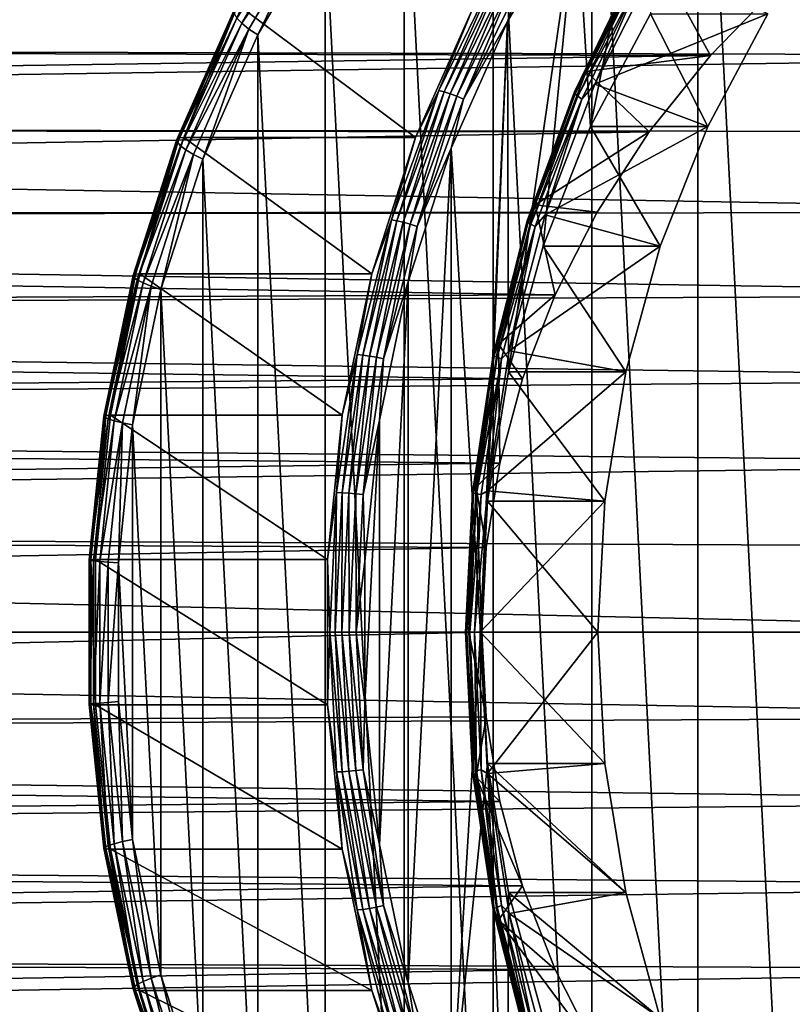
# Model space of a CAD drawing. Header units: metres. Extents: x -27 to 251, y -27 to 27.
# Tile 32 of 53: x 186 to 200, y -7 to 11. Entities that reach past the tile are written whole.
import ezdxf

# ---------------------------------------------------------------- set-up
doc = ezdxf.new("R2010")
doc.units = ezdxf.units.M
doc.layers.add('solid_10271033', color=7, linetype='CONTINUOUS')

msp = doc.modelspace()

# ---------------------------------------------------------------- linework, layer by layer
at = {"layer": 'solid_10271033'}
for points in [[(200.134415, 20.208908, 202.32605), (198.10556, 19.21974, 201.247299), (200.134399, -20.208902, 202.32605)], [(198.10556, 19.21974, 201.247299), (196.192245, 17.970558, 200.229965), (198.105545, -19.219736, 201.247284)], [(198.10556, 19.21974, 201.247299), (198.105545, -19.219736, 201.247284), (200.134399, -20.208902, 202.32605)], [(196.192245, 17.970558, 200.229965), (194.419296, 16.477562, 199.287277), (196.19223, -17.970552, 200.229965)], [(196.192245, 17.970558, 200.229965), (196.19223, -17.970552, 200.229965), (198.105545, -19.219736, 201.247284)], [(194.419296, 16.477562, 199.287277), (192.811981, 14.761911, 198.432648), (194.419296, -16.477554, 199.287277)], [(194.419296, 16.477562, 199.287277), (194.419296, -16.477554, 199.287277), (196.19223, -17.970552, 200.229965)], [(195.916641, 13.140038, 188.304688), (197.369034, 15.099831, 189.07695), (196.172638, 9.108625, 188.440811)], [(197.369034, 15.099831, 189.07695), (197.253998, 11.134523, 189.015778), (196.172638, 9.108625, 188.440811)], [(192.811981, 14.761911, 198.432648), (191.391495, 12.846393, 197.677368), (192.811981, -14.761903, 198.432648)], [(192.811981, 14.761911, 198.432648), (192.811981, -14.761903, 198.432648), (194.419296, -16.477554, 199.287277)], [(194.674835, 11.002238, 187.644409), (195.916641, 13.140038, 188.304688), (194.6931, 4.690059, 187.654129)], [(194.943817, 11.773556, 187.806732), (195.916641, 13.140038, 188.304688), (194.674835, 11.002238, 187.644409)], [(195.916641, 13.140038, 188.304688), (195.314941, 6.950344, 187.984772), (194.6931, 4.690059, 187.654129)], [(195.916641, 13.140038, 188.304688), (196.172638, 9.108625, 188.440811), (195.314941, 6.950344, 187.984772)], [(189.888626, 10.966537, 196.766556), (191.126144, 13.097524, 197.424561), (189.799347, 11.061481, 196.584183)], [(191.241379, 12.971137, 197.569427), (191.126144, 13.097524, 197.424561), (189.888626, 10.966537, 196.766556)], [(190.015808, 10.860713, 196.917786), (191.241379, 12.971137, 197.569427), (189.888626, 10.966537, 196.766556)], [(190.015808, 10.860713, 196.917786), (190.176865, 10.756556, 197.031525), (191.241379, 12.971137, 197.569427)], [(191.241379, 12.971137, 197.569427), (190.176865, 10.756556, 197.031525), (191.391495, 12.846393, 197.677368)], [(191.391495, 12.846393, 197.677368), (190.176865, 10.756556, 197.031525), (191.391495, -12.846384, 197.677353)], [(191.391495, 12.846393, 197.677368), (191.391495, -12.846384, 197.677353), (192.811981, -14.761903, 198.432648)], [(196.09021, 10.097953, 182.734131), (197.245331, 12.36393, 183.348328), (198.333801, 10.389864, 178.832535)], [(196.974243, 11.961729, 183.350174), (197.245331, 12.36393, 183.348328), (196.09021, 10.097953, 182.734131)], [(197.245331, 12.36393, 183.348328), (199.567413, 11.657473, 178.03096), (198.333801, 10.389864, 178.832535)], [(199.366577, 11.134462, 185.042496), (197.377548, 12.085848, 183.984909), (196.248199, 9.869403, 183.38443)], [(197.072449, 11.773556, 183.803391), (196.248199, 9.869403, 183.38443), (197.377548, 12.085848, 183.984909)], [(199.567413, 11.657473, 178.03096), (111.645782, 11.942955, 130.902985), (110.97963, 10.61048, 132.155838)], [(209.158615, 11.65747, 159.992523), (121.58876, 10.61048, 112.202965), (120.922607, 11.942955, 113.455818)], [(193.436356, 9.755051, 187.406189), (194.056595, 11.250012, 187.881973), (194.513184, 11.961729, 187.97876)], [(193.436356, 9.755051, 187.406189), (194.513184, 11.961729, 187.97876), (193.53273, 9.733404, 187.320679)], [(194.513184, 11.961729, 187.97876), (194.607178, 11.935186, 187.891968), (193.53273, 9.733404, 187.320679)], [(193.53273, 9.733404, 187.320679), (194.607178, 11.935186, 187.891968), (193.644638, 9.698924, 187.262726)], [(194.607178, 11.935186, 187.891968), (194.715271, 11.892906, 187.831985), (193.644638, 9.698924, 187.262726)], [(193.644638, 9.698924, 187.262726), (194.715271, 11.892906, 187.831985), (193.764435, 9.653962, 187.236282)], [(194.715271, 11.892906, 187.831985), (194.830109, 11.837774, 187.802917), (193.764435, 9.653962, 187.236282)], [(196.954849, 11.935186, 183.476624), (195.880402, 9.733404, 182.905334), (196.965576, 11.892906, 183.599792)], [(195.897415, 9.755051, 182.777618), (195.880402, 9.733404, 182.905334), (196.954849, 11.935186, 183.476624)], [(195.880402, 9.733404, 182.905334), (195.894943, 9.698924, 183.030518), (196.965576, 11.892906, 183.599792)], [(196.965576, 11.892906, 183.599792), (195.894943, 9.698924, 183.030518), (197.005692, 11.837774, 183.711243)], [(196.974243, 11.961729, 183.350174), (196.09021, 10.097953, 182.734131), (195.897415, 9.755051, 182.777618)], [(196.974243, 11.961729, 183.350174), (195.897415, 9.755051, 182.777618), (196.954849, 11.935186, 183.476624)], [(193.764435, 9.653962, 187.236282), (194.830109, 11.837774, 187.802917), (193.883926, 9.601591, 187.243179)], [(194.830109, 11.837774, 187.802917), (194.943817, 11.773556, 187.806732), (193.883926, 9.601591, 187.243179)], [(193.883926, 9.601591, 187.243179), (194.943817, 11.773556, 187.806732), (194.674835, 11.002238, 187.644409)], [(195.894943, 9.698924, 183.030518), (195.940018, 9.653962, 183.144623), (197.005692, 11.837774, 183.711243)], [(197.005692, 11.837774, 183.711243), (195.940018, 9.653962, 183.144623), (197.072449, 11.773556, 183.803391)], [(195.940018, 9.653962, 183.144623), (196.012558, 9.601591, 183.239838), (197.072449, 11.773556, 183.803391)], [(197.072449, 11.773556, 183.803391), (196.012558, 9.601591, 183.239838), (196.248199, 9.869403, 183.38443)], [(198.333801, 10.389864, 178.832535), (199.567413, 11.657473, 178.03096), (110.97963, 10.61048, 132.155838)], [(209.158615, 11.65747, 159.992523), (209.133316, 10.389866, 158.521576), (121.58876, 10.61048, 112.202965)], [(188.718033, 8.872532, 195.614914), (189.75029, 11.200436, 196.163788), (188.757309, 8.901864, 195.396194)], [(189.752457, 11.140776, 196.379837), (189.75029, 11.200436, 196.163788), (188.718033, 8.872532, 195.614914)], [(188.757309, 8.901864, 195.396194), (189.792999, 11.237464, 195.946869), (188.841446, 8.911796, 195.188904)], [(189.75029, 11.200436, 196.163788), (189.792999, 11.237464, 195.946869), (188.757309, 8.901864, 195.396194)], [(188.841446, 8.911796, 195.188904), (189.878281, 11.250001, 195.740204), (193.019745, 8.911805, 187.330673)], [(189.792999, 11.237464, 195.946869), (189.878281, 11.250001, 195.740204), (188.841446, 8.911796, 195.188904)], [(189.878281, 11.250001, 195.740204), (194.056595, 11.250012, 187.881973), (193.019745, 8.911805, 187.330673)], [(193.436356, 9.755051, 187.406189), (193.019745, 8.911805, 187.330673), (194.056595, 11.250012, 187.881973)], [(188.725677, 8.825272, 195.833893), (189.752457, 11.140776, 196.379837), (188.718033, 8.872532, 195.614914)], [(189.799347, 11.061481, 196.584183), (189.752457, 11.140776, 196.379837), (188.725677, 8.825272, 195.833893)], [(188.779877, 8.762458, 196.04213), (189.799347, 11.061481, 196.584183), (188.725677, 8.825272, 195.833893)], [(189.888626, 10.966537, 196.766556), (189.799347, 11.061481, 196.584183), (188.779877, 8.762458, 196.04213)], [(193.660538, 8.715439, 187.105103), (194.674835, 11.002238, 187.644409), (194.190292, 0, 187.38678)], [(193.883926, 9.601591, 187.243179), (194.674835, 11.002238, 187.644409), (193.660538, 8.715439, 187.105103)], [(194.674835, 11.002238, 187.644409), (194.316452, 2.362326, 187.453857), (194.190292, 0, 187.38678)], [(194.674835, 11.002238, 187.644409), (194.6931, 4.690059, 187.654129), (194.316452, 2.362326, 187.453857)], [(196.172638, 9.108625, 188.440811), (197.253998, 11.134523, 189.015778), (198.285339, 9.108812, 184.46759)], [(198.285339, 9.108812, 184.46759), (199.366577, 11.134462, 185.042496), (196.248199, 9.869403, 183.38443)], [(197.253998, 11.134523, 189.015778), (199.366577, 11.134462, 185.042496), (198.285339, 9.108812, 184.46759)], [(188.877914, 8.687247, 196.229156), (189.888626, 10.966537, 196.766556), (188.779877, 8.762458, 196.04213)], [(190.015808, 10.860713, 196.917786), (189.888626, 10.966537, 196.766556), (188.877914, 8.687247, 196.229156)], [(189.014847, 8.603417, 196.385559), (190.015808, 10.860713, 196.917786), (188.877914, 8.687247, 196.229156)], [(189.014847, 8.603417, 196.385559), (189.184753, 8.520943, 196.504013), (190.015808, 10.860713, 196.917786)], [(190.015808, 10.860713, 196.917786), (189.184753, 8.520943, 196.504013), (190.176865, 10.756556, 197.031525)], [(190.176865, 10.756556, 197.031525), (189.184753, 8.520943, 196.504013), (190.176849, -10.756545, 197.031525)], [(190.176865, 10.756556, 197.031525), (190.176849, -10.756545, 197.031525), (191.391495, -12.846384, 197.677353)], [(198.333801, 10.389864, 178.832535), (110.97963, 10.61048, 132.155838), (110.397133, 9.110671, 133.251358)], [(209.133316, 10.389866, 158.521576), (122.171257, 9.110671, 111.107452), (121.58876, 10.61048, 112.202965)], [(197.231186, 9.011546, 179.502365), (198.333801, 10.389864, 178.832535), (110.397133, 9.110671, 133.251358)], [(209.133316, 10.389866, 158.521576), (209.072067, 9.011549, 157.23291), (122.171257, 9.110671, 111.107452)], [(196.09021, 10.097953, 182.734131), (198.333801, 10.389864, 178.832535), (197.231186, 9.011546, 179.502365)], [(195.175171, 7.695418, 182.247604), (196.09021, 10.097953, 182.734131), (197.231186, 9.011546, 179.502365)], [(195.897415, 9.755051, 182.777618), (196.09021, 10.097953, 182.734131), (195.175171, 7.695418, 182.247604)], [(192.584442, 7.425696, 186.953232), (193.019745, 8.911805, 187.330673), (193.436356, 9.755051, 187.406189)], [(192.584442, 7.425696, 186.953232), (193.436356, 9.755051, 187.406189), (192.682709, 7.409219, 186.868713)], [(193.436356, 9.755051, 187.406189), (193.53273, 9.733404, 187.320679), (192.682709, 7.409219, 186.868713)], [(195.897415, 9.755051, 182.777618), (195.175171, 7.695418, 182.247604), (195.045502, 7.425696, 182.324646)], [(195.897415, 9.755051, 182.777618), (195.045502, 7.425696, 182.324646), (195.880402, 9.733404, 182.905334)], [(198.285339, 9.108812, 184.46759), (196.248199, 9.869403, 183.38443), (195.353683, 7.519277, 182.908798)], [(196.012558, 9.601591, 183.239838), (195.353683, 7.519277, 182.908798), (196.248199, 9.869403, 183.38443)], [(192.682709, 7.409219, 186.868713), (193.53273, 9.733404, 187.320679), (192.797623, 7.382972, 186.812363)], [(193.53273, 9.733404, 187.320679), (193.644638, 9.698924, 187.262726), (192.797623, 7.382972, 186.812363)], [(192.797623, 7.382972, 186.812363), (193.644638, 9.698924, 187.262726), (192.921341, 7.348747, 186.78801)], [(193.644638, 9.698924, 187.262726), (193.764435, 9.653962, 187.236282), (192.921341, 7.348747, 186.78801)], [(192.921341, 7.348747, 186.78801), (193.764435, 9.653962, 187.236282), (193.045425, 7.308881, 186.797333)], [(193.764435, 9.653962, 187.236282), (193.883926, 9.601591, 187.243179), (193.045425, 7.308881, 186.797333)], [(193.045425, 7.308881, 186.797333), (193.883926, 9.601591, 187.243179), (193.660538, 8.715439, 187.105103)], [(195.880402, 9.733404, 182.905334), (195.03038, 7.409219, 182.453369), (195.894943, 9.698924, 183.030518)], [(195.045502, 7.425696, 182.324646), (195.03038, 7.409219, 182.453369), (195.880402, 9.733404, 182.905334)], [(195.03038, 7.409219, 182.453369), (195.047928, 7.382972, 182.580154), (195.894943, 9.698924, 183.030518)], [(195.894943, 9.698924, 183.030518), (195.047928, 7.382972, 182.580154), (195.940018, 9.653962, 183.144623)], [(195.047928, 7.382972, 182.580154), (195.096924, 7.348747, 182.696335), (195.940018, 9.653962, 183.144623)], [(195.940018, 9.653962, 183.144623), (195.096924, 7.348747, 182.696335), (196.012558, 9.601591, 183.239838)], [(195.096924, 7.348747, 182.696335), (195.174042, 7.308881, 182.793991), (196.012558, 9.601591, 183.239838)], [(196.012558, 9.601591, 183.239838), (195.174042, 7.308881, 182.793991), (195.353683, 7.519277, 182.908798)], [(197.231186, 9.011546, 179.502365), (110.397133, 9.110671, 133.251358), (109.907478, 7.46718, 134.172272)], [(208.996277, 7.563751, 156.152786), (122.660912, 7.46718, 110.186546), (122.171257, 9.110671, 111.107452)], [(209.072067, 9.011549, 157.23291), (208.996277, 7.563751, 156.152786), (122.171257, 9.110671, 111.107452)], [(195.314941, 6.950344, 187.984772), (196.172638, 9.108625, 188.440811), (197.427475, 6.950003, 184.011459)], [(197.427475, 6.950003, 184.011459), (198.285339, 9.108812, 184.46759), (195.353683, 7.519277, 182.908798)], [(196.172638, 9.108625, 188.440811), (198.285339, 9.108812, 184.46759), (197.427475, 6.950003, 184.011459)], [(196.293335, 7.563748, 180.043533), (197.231186, 9.011546, 179.502365), (109.907478, 7.46718, 134.172272)], [(187.931351, 6.424643, 195.19664), (188.718033, 8.872532, 195.614914), (187.968033, 6.445882, 194.976532)], [(188.725677, 8.825272, 195.833893), (188.718033, 8.872532, 195.614914), (187.931351, 6.424643, 195.19664)], [(187.968033, 6.445882, 194.976532), (188.757309, 8.901864, 195.396194), (188.0513, 6.453073, 194.768784)], [(188.718033, 8.872532, 195.614914), (188.757309, 8.901864, 195.396194), (187.968033, 6.445882, 194.976532)], [(188.0513, 6.453073, 194.768784), (188.841446, 8.911796, 195.188904), (192.229599, 6.453081, 186.910553)], [(188.757309, 8.901864, 195.396194), (188.841446, 8.911796, 195.188904), (188.0513, 6.453073, 194.768784)], [(188.841446, 8.911796, 195.188904), (193.019745, 8.911805, 187.330673), (192.229599, 6.453081, 186.910553)], [(192.584442, 7.425696, 186.953232), (192.229599, 6.453081, 186.910553), (193.019745, 8.911805, 187.330673)], [(195.175171, 7.695418, 182.247604), (197.231186, 9.011546, 179.502365), (196.293335, 7.563748, 180.043533)], [(187.943207, 6.390421, 195.417847), (188.725677, 8.825272, 195.833893), (187.931351, 6.424643, 195.19664)], [(188.779877, 8.762458, 196.04213), (188.725677, 8.825272, 195.833893), (187.943207, 6.390421, 195.417847)], [(188.002975, 6.344937, 195.629044), (188.779877, 8.762458, 196.04213), (187.943207, 6.390421, 195.417847)], [(188.877914, 8.687247, 196.229156), (188.779877, 8.762458, 196.04213), (188.002975, 6.344937, 195.629044)], [(192.887543, -6.310586, 186.694092), (192.887573, 6.3107, 186.694107), (193.660538, 8.715439, 187.105103)], [(193.660507, -8.71533, 187.105087), (192.887543, -6.310586, 186.694092), (193.660538, 8.715439, 187.105103)], [(193.045425, 7.308881, 186.797333), (193.660538, 8.715439, 187.105103), (192.887573, 6.3107, 186.694107)], [(193.660507, -8.71533, 187.105087), (193.660538, 8.715439, 187.105103), (194.190292, 0, 187.38678)], [(188.107666, 6.290477, 195.819611), (188.877914, 8.687247, 196.229156), (188.002975, 6.344937, 195.629044)], [(189.014847, 8.603417, 196.385559), (188.877914, 8.687247, 196.229156), (188.107666, 6.290477, 195.819611)], [(188.252045, 6.229775, 195.979965), (189.014847, 8.603417, 196.385559), (188.107666, 6.290477, 195.819611)], [(188.252045, 6.229775, 195.979965), (188.428696, 6.169937, 196.10202), (189.014847, 8.603417, 196.385559)], [(189.014847, 8.603417, 196.385559), (188.428696, 6.169937, 196.10202), (189.184753, 8.520943, 196.504013)], [(189.184753, 8.520943, 196.504013), (188.428696, 6.169937, 196.10202), (189.184753, -8.520931, 196.504013)], [(189.184753, 8.520943, 196.504013), (189.184753, -8.520931, 196.504013), (190.176849, -10.756545, 197.031525)], [(194.512589, 5.188828, 181.895294), (195.175171, 7.695418, 182.247604), (195.532303, 6.075806, 180.46611)], [(195.045502, 7.425696, 182.324646), (195.175171, 7.695418, 182.247604), (194.512589, 5.188828, 181.895294)], [(195.175171, 7.695418, 182.247604), (196.293335, 7.563748, 180.043533), (195.532303, 6.075806, 180.46611)], [(195.532303, 6.075806, 180.46611), (109.907478, 7.46718, 134.172272), (109.518394, 5.705928, 134.904037)], [(195.532303, 6.075806, 180.46611), (196.293335, 7.563748, 180.043533), (109.907478, 7.46718, 134.172272)], [(208.996277, 7.563751, 156.152786), (208.921036, 6.075809, 155.285553), (122.660912, 7.46718, 110.186546)], [(208.921036, 6.075809, 155.285553), (123.050003, 5.705928, 109.454773), (122.660912, 7.46718, 110.186546)], [(197.427475, 6.950003, 184.011459), (195.353683, 7.519277, 182.908798), (194.706223, 5.067612, 182.564545)], [(195.174042, 7.308881, 182.793991), (194.706223, 5.067612, 182.564545), (195.353683, 7.519277, 182.908798)], [(191.968155, 5.00296, 186.625549), (192.229599, 6.453081, 186.910553), (192.584442, 7.425696, 186.953232)], [(191.968155, 5.00296, 186.625549), (192.584442, 7.425696, 186.953232), (192.067795, 4.991858, 186.541763)], [(192.584442, 7.425696, 186.953232), (192.682709, 7.409219, 186.868713), (192.067795, 4.991858, 186.541763)], [(192.067795, 4.991858, 186.541763), (192.682709, 7.409219, 186.868713), (192.184891, 4.974175, 186.486557)], [(192.682709, 7.409219, 186.868713), (192.797623, 7.382972, 186.812363), (192.184891, 4.974175, 186.486557)], [(192.184891, 4.974175, 186.486557), (192.797623, 7.382972, 186.812363), (192.311447, 4.951116, 186.46373)], [(192.797623, 7.382972, 186.812363), (192.921341, 7.348747, 186.78801), (192.311447, 4.951116, 186.46373)], [(192.311447, 4.951116, 186.46373), (192.921341, 7.348747, 186.78801), (192.438843, 4.924257, 186.474808)], [(192.921341, 7.348747, 186.78801), (193.045425, 7.308881, 186.797333), (192.438843, 4.924257, 186.474808)], [(192.438843, 4.924257, 186.474808), (193.045425, 7.308881, 186.797333), (192.887573, 6.3107, 186.694107)], [(195.03038, 7.409219, 182.453369), (194.415466, 4.991858, 182.126419), (195.047928, 7.382972, 182.580154)], [(194.429214, 5.00296, 181.996964), (194.415466, 4.991858, 182.126419), (195.03038, 7.409219, 182.453369)], [(194.415466, 4.991858, 182.126419), (194.435196, 4.974175, 182.254364), (195.047928, 7.382972, 182.580154)], [(195.045502, 7.425696, 182.324646), (194.512589, 5.188828, 181.895294), (194.429214, 5.00296, 181.996964)], [(195.045502, 7.425696, 182.324646), (194.429214, 5.00296, 181.996964), (195.03038, 7.409219, 182.453369)], [(195.047928, 7.382972, 182.580154), (194.435196, 4.974175, 182.254364), (195.096924, 7.348747, 182.696335)], [(194.435196, 4.974175, 182.254364), (194.48703, 4.951116, 182.372055), (195.096924, 7.348747, 182.696335)], [(195.096924, 7.348747, 182.696335), (194.48703, 4.951116, 182.372055), (195.174042, 7.308881, 182.793991)], [(194.48703, 4.951116, 182.372055), (194.567459, 4.924257, 182.471466), (195.174042, 7.308881, 182.793991)], [(195.174042, 7.308881, 182.793991), (194.567459, 4.924257, 182.471466), (194.706223, 5.067612, 182.564545)], [(194.6931, 4.690059, 187.654129), (195.314941, 6.950344, 187.984772), (196.80574, 4.690245, 183.680878)], [(196.80574, 4.690245, 183.680878), (197.427475, 6.950003, 184.011459), (194.706223, 5.067612, 182.564545)], [(195.314941, 6.950344, 187.984772), (197.427475, 6.950003, 184.011459), (196.80574, 4.690245, 183.680878)], [(187.400925, 3.88987, 194.914597), (187.931351, 6.424643, 195.19664), (187.435852, 3.90273, 194.693558)], [(187.943207, 6.390421, 195.417847), (187.931351, 6.424643, 195.19664), (187.400925, 3.88987, 194.914597)], [(187.415588, 3.869151, 195.137314), (187.943207, 6.390421, 195.417847), (187.400925, 3.88987, 194.914597)], [(188.002975, 6.344937, 195.629044), (187.943207, 6.390421, 195.417847), (187.415588, 3.869151, 195.137314)], [(187.435852, 3.90273, 194.693558), (187.968033, 6.445882, 194.976532), (187.518524, 3.907084, 194.485489)], [(187.931351, 6.424643, 195.19664), (187.968033, 6.445882, 194.976532), (187.435852, 3.90273, 194.693558)], [(187.518524, 3.907084, 194.485489), (188.0513, 6.453073, 194.768784), (191.696823, 3.907089, 186.627258)], [(187.968033, 6.445882, 194.976532), (188.0513, 6.453073, 194.768784), (187.518524, 3.907084, 194.485489)], [(188.0513, 6.453073, 194.768784), (192.229599, 6.453081, 186.910553), (191.696823, 3.907089, 186.627258)], [(191.968155, 5.00296, 186.625549), (191.696823, 3.907089, 186.627258), (192.229599, 6.453081, 186.910553)], [(187.479126, 3.841612, 195.350494), (188.002975, 6.344937, 195.629044), (187.415588, 3.869151, 195.137314)], [(188.107666, 6.290477, 195.819611), (188.002975, 6.344937, 195.629044), (187.479126, 3.841612, 195.350494)], [(187.588318, 3.808639, 195.543457), (188.107666, 6.290477, 195.819611), (187.479126, 3.841612, 195.350494)], [(188.252045, 6.229775, 195.979965), (188.107666, 6.290477, 195.819611), (187.588318, 3.808639, 195.543457)], [(187.737701, 3.771886, 195.706497), (188.252045, 6.229775, 195.979965), (187.588318, 3.808639, 195.543457)], [(187.737701, 3.771886, 195.706497), (187.91893, 3.735485, 195.830963), (188.252045, 6.229775, 195.979965)], [(188.252045, 6.229775, 195.979965), (187.91893, 3.735485, 195.830963), (188.428696, 6.169937, 196.10202)], [(192.366394, -3.82058, 186.416992), (192.366409, 3.820697, 186.417007), (192.887573, 6.3107, 186.694107)], [(192.887543, -6.310586, 186.694092), (192.366394, -3.82058, 186.416992), (192.887573, 6.3107, 186.694107)], [(192.438843, 4.924257, 186.474808), (192.887573, 6.3107, 186.694107), (192.366409, 3.820697, 186.417007)], [(194.948212, 4.566209, 180.781479), (195.532303, 6.075806, 180.46611), (109.518394, 5.705928, 134.904037)], [(208.921036, 6.075809, 155.285553), (208.855881, 4.566212, 154.624969), (123.050003, 5.705928, 109.454773)], [(188.428696, 6.169937, 196.10202), (187.91893, 3.735485, 195.830963), (188.428696, -6.169926, 196.102005)], [(188.428696, 6.169937, 196.10202), (188.428696, -6.169926, 196.102005), (189.184753, -8.520931, 196.504013)], [(194.512589, 5.188828, 181.895294), (195.532303, 6.075806, 180.46611), (194.948212, 4.566209, 180.781479)], [(194.948212, 4.566209, 180.781479), (109.518394, 5.705928, 134.904037), (109.236, 3.854692, 135.435135)], [(208.855881, 4.566212, 154.624969), (123.33239, 3.854692, 108.923676), (123.050003, 5.705928, 109.454773)], [(194.11142, 2.612073, 181.681992), (194.512589, 5.188828, 181.895294), (194.536865, 3.047079, 180.999313)], [(194.429214, 5.00296, 181.996964), (194.512589, 5.188828, 181.895294), (194.11142, 2.612073, 181.681992)], [(194.512589, 5.188828, 181.895294), (194.948212, 4.566209, 180.781479), (194.536865, 3.047079, 180.999313)], [(191.595261, 2.517308, 186.427277), (191.696823, 3.907089, 186.627258), (191.968155, 5.00296, 186.625549)], [(191.595261, 2.517308, 186.427277), (191.968155, 5.00296, 186.625549), (191.695724, 2.511723, 186.343918)], [(191.968155, 5.00296, 186.625549), (192.067795, 4.991858, 186.541763), (191.695724, 2.511723, 186.343918)], [(191.695724, 2.511723, 186.343918), (192.067795, 4.991858, 186.541763), (191.814148, 2.502825, 186.289429)], [(192.067795, 4.991858, 186.541763), (192.184891, 4.974175, 186.486557), (191.814148, 2.502825, 186.289429)], [(191.814148, 2.502825, 186.289429), (192.184891, 4.974175, 186.486557), (191.942429, 2.491222, 186.267517)], [(192.184891, 4.974175, 186.486557), (192.311447, 4.951116, 186.46373), (191.942429, 2.491222, 186.267517)], [(194.415466, 4.991858, 182.126419), (194.043411, 2.511723, 181.928589), (194.435196, 4.974175, 182.254364)], [(194.05632, 2.517308, 181.798691), (194.043411, 2.511723, 181.928589), (194.415466, 4.991858, 182.126419)], [(194.043411, 2.511723, 181.928589), (194.064438, 2.502825, 182.057236), (194.435196, 4.974175, 182.254364)], [(194.429214, 5.00296, 181.996964), (194.11142, 2.612073, 181.681992), (194.05632, 2.517308, 181.798691)], [(194.429214, 5.00296, 181.996964), (194.05632, 2.517308, 181.798691), (194.415466, 4.991858, 182.126419)], [(194.435196, 4.974175, 182.254364), (194.064438, 2.502825, 182.057236), (194.48703, 4.951116, 182.372055)], [(196.80574, 4.690245, 183.680878), (194.706223, 5.067612, 182.564545), (194.314529, 2.547317, 182.356277)], [(194.567459, 4.924257, 182.471466), (194.314529, 2.547317, 182.356277), (194.706223, 5.067612, 182.564545)], [(191.942429, 2.491222, 186.267517), (192.311447, 4.951116, 186.46373), (192.071808, 2.477708, 186.279663)], [(192.311447, 4.951116, 186.46373), (192.438843, 4.924257, 186.474808), (192.071808, 2.477708, 186.279663)], [(192.071808, 2.477708, 186.279663), (192.438843, 4.924257, 186.474808), (192.366409, 3.820697, 186.417007)], [(194.064438, 2.502825, 182.057236), (194.118011, 2.491222, 182.175842), (194.48703, 4.951116, 182.372055)], [(194.48703, 4.951116, 182.372055), (194.118011, 2.491222, 182.175842), (194.567459, 4.924257, 182.471466)], [(194.118011, 2.491222, 182.175842), (194.200424, 2.477708, 182.276306), (194.567459, 4.924257, 182.471466)], [(194.567459, 4.924257, 182.471466), (194.200424, 2.477708, 182.276306), (194.314529, 2.547317, 182.356277)], [(196.429077, 2.362374, 183.480606), (196.80574, 4.690245, 183.680878), (194.314529, 2.547317, 182.356277)], [(194.316452, 2.362326, 187.453857), (194.6931, 4.690059, 187.654129), (196.429077, 2.362374, 183.480606)], [(194.6931, 4.690059, 187.654129), (196.80574, 4.690245, 183.680878), (196.429077, 2.362374, 183.480606)], [(194.536865, 3.047079, 180.999313), (194.948212, 4.566209, 180.781479), (109.236, 3.854692, 135.435135)], [(208.855881, 4.566212, 154.624969), (208.806442, 3.047079, 154.16214), (123.33239, 3.854692, 108.923676)], [(187.167953, 1.306801, 194.551117), (187.435852, 3.90273, 194.693558), (187.25032, 1.308259, 194.342896)], [(187.400925, 3.88987, 194.914597), (187.435852, 3.90273, 194.693558), (187.167953, 1.306801, 194.551117)], [(187.25032, 1.308259, 194.342896), (187.518524, 3.907084, 194.485489), (191.428619, 1.30826, 186.48465)], [(187.435852, 3.90273, 194.693558), (187.518524, 3.907084, 194.485489), (187.25032, 1.308259, 194.342896)], [(187.518524, 3.907084, 194.485489), (191.696823, 3.907089, 186.627258), (191.428619, 1.30826, 186.48465)], [(191.595261, 2.517308, 186.427277), (191.428619, 1.30826, 186.48465), (191.696823, 3.907089, 186.627258)], [(194.536865, 3.047079, 180.999313), (109.236, 3.854692, 135.435135), (109.064766, 1.942665, 135.757172)], [(208.806442, 3.047079, 154.16214), (123.503624, 1.942665, 108.601631), (123.33239, 3.854692, 108.923676)], [(187.133896, 1.302495, 194.772629), (187.400925, 3.88987, 194.914597), (187.167953, 1.306801, 194.551117)], [(187.415588, 3.869151, 195.137314), (187.400925, 3.88987, 194.914597), (187.133896, 1.302495, 194.772629)], [(187.149994, 1.295557, 194.996094), (187.415588, 3.869151, 195.137314), (187.133896, 1.302495, 194.772629)], [(187.479126, 3.841612, 195.350494), (187.415588, 3.869151, 195.137314), (187.149994, 1.295557, 194.996094)], [(187.215408, 1.286336, 195.210281), (187.479126, 3.841612, 195.350494), (187.149994, 1.295557, 194.996094)], [(187.588318, 3.808639, 195.543457), (187.479126, 3.841612, 195.350494), (187.215408, 1.286336, 195.210281)], [(187.326874, 1.275295, 195.404449), (187.588318, 3.808639, 195.543457), (187.215408, 1.286336, 195.210281)], [(187.737701, 3.771886, 195.706497), (187.588318, 3.808639, 195.543457), (187.326874, 1.275295, 195.404449)], [(187.478775, 1.262989, 195.568817), (187.737701, 3.771886, 195.706497), (187.326874, 1.275295, 195.404449)], [(187.478775, 1.262989, 195.568817), (187.662338, 1.25071, 195.694534), (187.737701, 3.771886, 195.706497)], [(187.737701, 3.771886, 195.706497), (187.662338, 1.25071, 195.694534), (187.91893, 3.735485, 195.830963)], [(187.91893, 3.735485, 195.830963), (187.662338, 1.25071, 195.694534), (187.918915, -3.735473, 195.830963)], [(187.91893, 3.735485, 195.830963), (187.918915, -3.735473, 195.830963), (188.428696, -6.169926, 196.102005)], [(192.071808, 2.477708, 186.279663), (192.366409, 3.820697, 186.417007), (192.10408, 1.279274, 186.277527)], [(192.10408, -1.279155, 186.277527), (192.10408, 1.279274, 186.277527), (192.366409, 3.820697, 186.417007)], [(192.366394, -3.82058, 186.416992), (192.10408, -1.279155, 186.277527), (192.366409, 3.820697, 186.417007)], [(194.292755, 1.524277, 181.127014), (194.536865, 3.047079, 180.999313), (109.064766, 1.942665, 135.757172)], [(208.806442, 3.047079, 154.16214), (208.775818, 1.524277, 153.888336), (123.503624, 1.942665, 108.601631)], [(194.11142, 2.612073, 181.681992), (194.536865, 3.047079, 180.999313), (194.292755, 1.524277, 181.127014)], [(191.470444, 0, 186.360901), (191.428619, 1.30826, 186.48465), (191.595261, 2.517308, 186.427277)], [(191.470444, 0, 186.360901), (191.595261, 2.517308, 186.427277), (191.571182, 0, 186.27771)], [(191.595261, 2.517308, 186.427277), (191.695724, 2.511723, 186.343918), (191.571182, 0, 186.27771)], [(191.571182, 0, 186.27771), (191.695724, 2.511723, 186.343918), (191.690033, 0, 186.22345)], [(191.695724, 2.511723, 186.343918), (191.814148, 2.502825, 186.289429), (191.690033, 0, 186.22345)], [(191.690033, 0, 186.22345), (191.814148, 2.502825, 186.289429), (191.818893, 0, 186.201828)], [(191.814148, 2.502825, 186.289429), (191.942429, 2.491222, 186.267517), (191.818893, 0, 186.201828)], [(191.818893, 0, 186.201828), (191.942429, 2.491222, 186.267517), (191.948944, 0, 186.21434)], [(191.942429, 2.491222, 186.267517), (192.071808, 2.477708, 186.279663), (191.948944, 0, 186.21434)], [(194.043411, 2.511723, 181.928589), (193.918854, 0, 181.862366), (194.064438, 2.502825, 182.057236)], [(193.931503, 0, 181.732315), (193.918854, 0, 181.862366), (194.043411, 2.511723, 181.928589)], [(193.918854, 0, 181.862366), (193.940338, 0, 181.991241), (194.064438, 2.502825, 182.057236)], [(194.05632, 2.517308, 181.798691), (193.977097, 0, 181.610565), (193.931503, 0, 181.732315)], [(194.05632, 2.517308, 181.798691), (193.931503, 0, 181.732315), (194.043411, 2.511723, 181.928589)], [(194.064438, 2.502825, 182.057236), (193.940338, 0, 181.991241), (194.118011, 2.491222, 182.175842)], [(193.940338, 0, 181.991241), (193.994476, 0, 182.110153), (194.118011, 2.491222, 182.175842)], [(193.977097, 0, 181.610565), (194.11142, 2.612073, 181.681992), (194.211838, 0, 181.169098)], [(194.05632, 2.517308, 181.798691), (194.11142, 2.612073, 181.681992), (193.977097, 0, 181.610565)], [(194.118011, 2.491222, 182.175842), (193.994476, 0, 182.110153), (194.200424, 2.477708, 182.276306)], [(194.077576, 0, 182.210983), (194.183838, 0, 182.286789), (194.314529, 2.547317, 182.356277)], [(194.200424, 2.477708, 182.276306), (194.077576, 0, 182.210983), (194.314529, 2.547317, 182.356277)], [(194.11142, 2.612073, 181.681992), (194.292755, 1.524277, 181.127014), (194.211838, 0, 181.169098)], [(196.429077, 2.362374, 183.480606), (194.314529, 2.547317, 182.356277), (194.183838, 0, 182.286789)], [(191.948944, 0, 186.21434), (192.071808, 2.477708, 186.279663), (192.10408, 1.279274, 186.277527)], [(193.994476, 0, 182.110153), (194.077576, 0, 182.210983), (194.200424, 2.477708, 182.276306)], [(196.429077, 2.362374, 183.480606), (194.183838, 0, 182.286789), (196.302902, 0, 183.413513)], [(194.316452, 2.362326, 187.453857), (196.302902, 0, 183.413513), (194.190292, 0, 187.38678)], [(194.316452, 2.362326, 187.453857), (196.429077, 2.362374, 183.480606), (196.302902, 0, 183.413513)], [(194.292755, 1.524277, 181.127014), (109.064766, 1.942665, 135.757172), (109.007385, 0, 135.865097)], [(208.765457, 0, 153.797729), (123.561005, 0, 108.493713), (123.503624, 1.942665, 108.601631)], [(208.775818, 1.524277, 153.888336), (208.765457, 0, 153.797729), (123.503624, 1.942665, 108.601631)], [(194.211838, 0, 181.169098), (194.292755, 1.524277, 181.127014), (109.007385, 0, 135.865097)], [(187.133896, 1.302495, 194.772629), (187.167953, 1.306801, 194.551117), (187.167953, -1.306801, 194.551117)], [(187.133896, -1.302495, 194.772629), (187.133896, 1.302495, 194.772629), (187.167953, -1.306801, 194.551117)], [(187.149994, 1.295557, 194.996094), (187.133896, 1.302495, 194.772629), (187.133896, -1.302495, 194.772629)], [(187.149994, -1.295557, 194.996094), (187.149994, 1.295557, 194.996094), (187.133896, -1.302495, 194.772629)], [(187.215408, 1.286336, 195.210281), (187.149994, 1.295557, 194.996094), (187.149994, -1.295557, 194.996094)], [(187.215408, -1.286336, 195.210281), (187.215408, 1.286336, 195.210281), (187.149994, -1.295557, 194.996094)], [(187.167953, 1.306801, 194.551117), (187.25032, 1.308259, 194.342896), (187.25032, -1.308259, 194.342896)], [(187.167953, -1.306801, 194.551117), (187.167953, 1.306801, 194.551117), (187.25032, -1.308259, 194.342896)], [(187.326874, 1.275295, 195.404449), (187.215408, 1.286336, 195.210281), (187.215408, -1.286336, 195.210281)], [(187.326874, -1.275295, 195.404449), (187.326874, 1.275295, 195.404449), (187.215408, -1.286336, 195.210281)], [(187.25032, 1.308259, 194.342896), (191.428619, 1.30826, 186.48465), (191.428619, -1.30826, 186.48465)], [(187.25032, -1.308259, 194.342896), (187.25032, 1.308259, 194.342896), (191.428619, -1.30826, 186.48465)], [(187.478775, 1.262989, 195.568817), (187.326874, 1.275295, 195.404449), (187.326874, -1.275295, 195.404449)], [(187.478775, -1.262989, 195.568817), (187.478775, 1.262989, 195.568817), (187.326874, -1.275295, 195.404449)], [(187.478775, -1.262989, 195.568817), (187.662338, 1.25071, 195.694534), (187.478775, 1.262989, 195.568817)], [(187.478775, -1.262989, 195.568817), (187.662338, -1.250699, 195.694534), (187.662338, 1.25071, 195.694534)], [(187.662338, 1.25071, 195.694534), (187.662338, -1.250699, 195.694534), (187.918915, -3.735473, 195.830963)], [(191.470444, 0, 186.360901), (191.428619, -1.30826, 186.48465), (191.428619, 1.30826, 186.48465)], [(191.948944, 0, 186.21434), (192.10408, 1.279274, 186.277527), (192.10408, -1.279155, 186.277527)], [(208.775818, -1.524275, 153.888336), (123.503624, -1.942665, 108.601631), (123.561005, 0, 108.493713)], [(208.775818, -1.524275, 153.888336), (123.561005, 0, 108.493713), (208.765457, 0, 153.797729)], [(191.595261, -2.517308, 186.427277), (191.428619, -1.30826, 186.48465), (191.470444, 0, 186.360901)], [(191.470444, 0, 186.360901), (191.571182, 0, 186.27771), (191.695724, -2.511723, 186.343918)], [(191.595261, -2.517308, 186.427277), (191.470444, 0, 186.360901), (191.695724, -2.511723, 186.343918)], [(191.571182, 0, 186.27771), (191.690033, 0, 186.22345), (191.814148, -2.502825, 186.289429)], [(191.695724, -2.511723, 186.343918), (191.571182, 0, 186.27771), (191.814148, -2.502825, 186.289429)], [(191.690033, 0, 186.22345), (191.818893, 0, 186.201828), (191.942429, -2.491222, 186.267517)], [(191.814148, -2.502825, 186.289429), (191.690033, 0, 186.22345), (191.942429, -2.491222, 186.267517)], [(191.818893, 0, 186.201828), (191.948944, 0, 186.21434), (192.071808, -2.477708, 186.279663)], [(191.942429, -2.491222, 186.267517), (191.818893, 0, 186.201828), (192.071808, -2.477708, 186.279663)], [(192.071808, -2.477708, 186.279663), (191.948944, 0, 186.21434), (192.10408, -1.279155, 186.277527)], [(193.660507, -8.71533, 187.105087), (194.190292, 0, 187.38678), (194.316452, -2.362326, 187.453857)], [(193.931503, 0, 181.732315), (193.977097, 0, 181.610565), (194.11142, -2.612073, 181.681992)], [(193.977097, 0, 181.610565), (194.211838, 0, 181.169098), (194.292755, -1.524276, 181.127014)], [(194.11142, -2.612073, 181.681992), (193.977097, 0, 181.610565), (194.292755, -1.524276, 181.127014)], [(194.200424, -2.477708, 182.276306), (194.183838, 0, 182.286789), (194.077576, 0, 182.210983)], [(196.302902, 0, 183.413513), (194.183838, 0, 182.286789), (194.314545, -2.547397, 182.356277)], [(194.200424, -2.477708, 182.276306), (194.314545, -2.547397, 182.356277), (194.183838, 0, 182.286789)], [(194.190292, 0, 187.38678), (196.302902, 0, 183.413513), (196.429077, -2.362374, 183.480606)], [(194.316452, -2.362326, 187.453857), (194.190292, 0, 187.38678), (196.429077, -2.362374, 183.480606)], [(196.429077, -2.362374, 183.480606), (196.302902, 0, 183.413513), (194.314545, -2.547397, 182.356277)], [(109.064766, -1.942665, 135.757172), (194.211838, 0, 181.169098), (109.007385, 0, 135.865097)], [(194.292755, -1.524276, 181.127014), (194.211838, 0, 181.169098), (109.064766, -1.942665, 135.757172)], [(194.043411, -2.511723, 181.928589), (193.940338, 0, 181.991241), (193.918854, 0, 181.862366)], [(194.05632, -2.517308, 181.798691), (193.918854, 0, 181.862366), (193.931503, 0, 181.732315)], [(194.05632, -2.517308, 181.798691), (194.043411, -2.511723, 181.928589), (193.918854, 0, 181.862366)], [(194.05632, -2.517308, 181.798691), (193.931503, 0, 181.732315), (194.11142, -2.612073, 181.681992)], [(194.064438, -2.502825, 182.057236), (193.994476, 0, 182.110153), (193.940338, 0, 181.991241)], [(194.043411, -2.511723, 181.928589), (194.064438, -2.502825, 182.057236), (193.940338, 0, 181.991241)], [(194.118011, -2.491222, 182.175842), (194.077576, 0, 182.210983), (193.994476, 0, 182.110153)], [(194.064438, -2.502825, 182.057236), (194.118011, -2.491222, 182.175842), (193.994476, 0, 182.110153)], [(194.118011, -2.491222, 182.175842), (194.200424, -2.477708, 182.276306), (194.077576, 0, 182.210983)], [(187.149994, -1.295557, 194.996094), (187.133896, -1.302495, 194.772629), (187.400925, -3.88987, 194.914597)], [(187.133896, -1.302495, 194.772629), (187.167953, -1.306801, 194.551117), (187.435852, -3.90273, 194.693558)], [(187.400925, -3.88987, 194.914597), (187.133896, -1.302495, 194.772629), (187.435852, -3.90273, 194.693558)], [(187.215408, -1.286336, 195.210281), (187.149994, -1.295557, 194.996094), (187.415588, -3.869151, 195.137314)], [(187.415588, -3.869151, 195.137314), (187.149994, -1.295557, 194.996094), (187.400925, -3.88987, 194.914597)], [(187.167953, -1.306801, 194.551117), (187.25032, -1.308259, 194.342896), (187.518524, -3.907084, 194.485489)], [(187.435852, -3.90273, 194.693558), (187.167953, -1.306801, 194.551117), (187.518524, -3.907084, 194.485489)], [(187.326874, -1.275295, 195.404449), (187.215408, -1.286336, 195.210281), (187.479126, -3.841612, 195.350494)], [(187.479126, -3.841612, 195.350494), (187.215408, -1.286336, 195.210281), (187.415588, -3.869151, 195.137314)], [(187.25032, -1.308259, 194.342896), (191.428619, -1.30826, 186.48465), (191.696823, -3.907089, 186.627258)], [(187.518524, -3.907084, 194.485489), (187.25032, -1.308259, 194.342896), (191.696823, -3.907089, 186.627258)], [(187.478775, -1.262989, 195.568817), (187.326874, -1.275295, 195.404449), (187.588318, -3.808639, 195.543457)], [(187.588318, -3.808639, 195.543457), (187.326874, -1.275295, 195.404449), (187.479126, -3.841612, 195.350494)], [(187.737701, -3.771886, 195.706497), (187.662338, -1.250699, 195.694534), (187.478775, -1.262989, 195.568817)], [(187.737701, -3.771886, 195.706497), (187.478775, -1.262989, 195.568817), (187.588318, -3.808639, 195.543457)], [(187.737701, -3.771886, 195.706497), (187.918915, -3.735473, 195.830963), (187.662338, -1.250699, 195.694534)], [(191.595261, -2.517308, 186.427277), (191.696823, -3.907089, 186.627258), (191.428619, -1.30826, 186.48465)], [(192.071808, -2.477708, 186.279663), (192.10408, -1.279155, 186.277527), (192.366394, -3.82058, 186.416992)], [(194.536865, -3.047079, 180.999313), (194.292755, -1.524276, 181.127014), (109.064766, -1.942665, 135.757172)], [(208.775818, -1.524275, 153.888336), (208.806442, -3.047076, 154.16214), (123.503624, -1.942665, 108.601631)], [(194.11142, -2.612073, 181.681992), (194.292755, -1.524276, 181.127014), (194.536865, -3.047079, 180.999313)], [(194.536865, -3.047079, 180.999313), (109.064766, -1.942665, 135.757172), (109.236, -3.854692, 135.435135)], [(208.806442, -3.047076, 154.16214), (123.33239, -3.854692, 108.923676), (123.503624, -1.942665, 108.601631)], [(191.942429, -2.491222, 186.267517), (192.071808, -2.477708, 186.279663), (192.438843, -4.924257, 186.474808)], [(192.438843, -4.924257, 186.474808), (192.071808, -2.477708, 186.279663), (192.366394, -3.82058, 186.416992)], [(194.674774, -11.002136, 187.644394), (193.660507, -8.71533, 187.105087), (194.316452, -2.362326, 187.453857)], [(194.118011, -2.491222, 182.175842), (194.48703, -4.951116, 182.372055), (194.200424, -2.477708, 182.276306)], [(194.200424, -2.477708, 182.276306), (194.567459, -4.924257, 182.471466), (194.314545, -2.547397, 182.356277)], [(194.48703, -4.951116, 182.372055), (194.567459, -4.924257, 182.471466), (194.200424, -2.477708, 182.276306)], [(196.80574, -4.690245, 183.680878), (196.429077, -2.362374, 183.480606), (194.314545, -2.547397, 182.356277)], [(194.316452, -2.362326, 187.453857), (196.429077, -2.362374, 183.480606), (196.80574, -4.690245, 183.680878)], [(194.6931, -4.690059, 187.654129), (194.316452, -2.362326, 187.453857), (196.80574, -4.690245, 183.680878)], [(194.674774, -11.002136, 187.644394), (194.316452, -2.362326, 187.453857), (194.6931, -4.690059, 187.654129)], [(191.595261, -2.517308, 186.427277), (191.695724, -2.511723, 186.343918), (192.067795, -4.991858, 186.541763)], [(191.968155, -5.00296, 186.625549), (191.696823, -3.907089, 186.627258), (191.595261, -2.517308, 186.427277)], [(191.968155, -5.00296, 186.625549), (191.595261, -2.517308, 186.427277), (192.067795, -4.991858, 186.541763)], [(191.695724, -2.511723, 186.343918), (191.814148, -2.502825, 186.289429), (192.184891, -4.974175, 186.486557)], [(192.067795, -4.991858, 186.541763), (191.695724, -2.511723, 186.343918), (192.184891, -4.974175, 186.486557)], [(191.814148, -2.502825, 186.289429), (191.942429, -2.491222, 186.267517), (192.311447, -4.951116, 186.46373)], [(192.184891, -4.974175, 186.486557), (191.814148, -2.502825, 186.289429), (192.311447, -4.951116, 186.46373)], [(192.311447, -4.951116, 186.46373), (191.942429, -2.491222, 186.267517), (192.438843, -4.924257, 186.474808)], [(194.043411, -2.511723, 181.928589), (194.415466, -4.991858, 182.126419), (194.064438, -2.502825, 182.057236)], [(194.429214, -5.00296, 181.996964), (194.415466, -4.991858, 182.126419), (194.043411, -2.511723, 181.928589)], [(194.05632, -2.517308, 181.798691), (194.429214, -5.00296, 181.996964), (194.043411, -2.511723, 181.928589)], [(194.05632, -2.517308, 181.798691), (194.11142, -2.612073, 181.681992), (194.429214, -5.00296, 181.996964)], [(194.064438, -2.502825, 182.057236), (194.435196, -4.974175, 182.254364), (194.118011, -2.491222, 182.175842)], [(194.415466, -4.991858, 182.126419), (194.435196, -4.974175, 182.254364), (194.064438, -2.502825, 182.057236)], [(194.11142, -2.612073, 181.681992), (194.536865, -3.047079, 180.999313), (194.948212, -4.566212, 180.781479)], [(194.512589, -5.188828, 181.895294), (194.11142, -2.612073, 181.681992), (194.948212, -4.566212, 180.781479)], [(194.429214, -5.00296, 181.996964), (194.11142, -2.612073, 181.681992), (194.512589, -5.188828, 181.895294)], [(194.435196, -4.974175, 182.254364), (194.48703, -4.951116, 182.372055), (194.118011, -2.491222, 182.175842)], [(196.80574, -4.690245, 183.680878), (194.314545, -2.547397, 182.356277), (194.706253, -5.067729, 182.56456)], [(194.567459, -4.924257, 182.471466), (194.706253, -5.067729, 182.56456), (194.314545, -2.547397, 182.356277)], [(194.948212, -4.566212, 180.781479), (194.536865, -3.047079, 180.999313), (109.236, -3.854692, 135.435135)], [(208.806442, -3.047076, 154.16214), (208.855881, -4.566207, 154.624969), (123.33239, -3.854692, 108.923676)], [(194.948212, -4.566212, 180.781479), (109.236, -3.854692, 135.435135), (109.518394, -5.705928, 134.904037)], [(208.855881, -4.566207, 154.624969), (123.050003, -5.705928, 109.454773), (123.33239, -3.854692, 108.923676)], [(187.415588, -3.869151, 195.137314), (187.400925, -3.88987, 194.914597), (187.931351, -6.424643, 195.19664)], [(187.400925, -3.88987, 194.914597), (187.435852, -3.90273, 194.693558), (187.968033, -6.445882, 194.976532)], [(187.931351, -6.424643, 195.19664), (187.400925, -3.88987, 194.914597), (187.968033, -6.445882, 194.976532)], [(187.479126, -3.841612, 195.350494), (187.415588, -3.869151, 195.137314), (187.943207, -6.390421, 195.417847)], [(187.943207, -6.390421, 195.417847), (187.415588, -3.869151, 195.137314), (187.931351, -6.424643, 195.19664)], [(187.588318, -3.808639, 195.543457), (187.479126, -3.841612, 195.350494), (188.002975, -6.344937, 195.629044)], [(188.002975, -6.344937, 195.629044), (187.479126, -3.841612, 195.350494), (187.943207, -6.390421, 195.417847)], [(187.737701, -3.771886, 195.706497), (187.588318, -3.808639, 195.543457), (188.107666, -6.290477, 195.819611)], [(188.107666, -6.290477, 195.819611), (187.588318, -3.808639, 195.543457), (188.002975, -6.344937, 195.629044)], [(188.252045, -6.229775, 195.979965), (187.918915, -3.735473, 195.830963), (187.737701, -3.771886, 195.706497)], [(188.252045, -6.229775, 195.979965), (187.737701, -3.771886, 195.706497), (188.107666, -6.290477, 195.819611)], [(188.252045, -6.229775, 195.979965), (188.428696, -6.169926, 196.102005), (187.918915, -3.735473, 195.830963)], [(192.438843, -4.924257, 186.474808), (192.366394, -3.82058, 186.416992), (192.887543, -6.310586, 186.694092)], [(187.435852, -3.90273, 194.693558), (187.518524, -3.907084, 194.485489), (188.0513, -6.453073, 194.768784)], [(187.968033, -6.445882, 194.976532), (187.435852, -3.90273, 194.693558), (188.0513, -6.453073, 194.768784)], [(187.518524, -3.907084, 194.485489), (191.696823, -3.907089, 186.627258), (192.229599, -6.45308, 186.910553)], [(188.0513, -6.453073, 194.768784), (187.518524, -3.907084, 194.485489), (192.229599, -6.45308, 186.910553)], [(191.968155, -5.00296, 186.625549), (192.229599, -6.45308, 186.910553), (191.696823, -3.907089, 186.627258)], [(195.532303, -6.075809, 180.46611), (194.948212, -4.566212, 180.781479), (109.518394, -5.705928, 134.904037)], [(208.855881, -4.566207, 154.624969), (208.921036, -6.075804, 155.285538), (123.050003, -5.705928, 109.454773)], [(194.512589, -5.188828, 181.895294), (194.948212, -4.566212, 180.781479), (195.532303, -6.075809, 180.46611)], [(194.674774, -11.002136, 187.644394), (194.6931, -4.690059, 187.654129), (195.314941, -6.950344, 187.984772)], [(194.6931, -4.690059, 187.654129), (196.80574, -4.690245, 183.680878), (197.427475, -6.950003, 184.011459)], [(195.314941, -6.950344, 187.984772), (194.6931, -4.690059, 187.654129), (197.427475, -6.950003, 184.011459)], [(197.427475, -6.950003, 184.011459), (196.80574, -4.690245, 183.680878), (194.706253, -5.067729, 182.56456)], [(192.184891, -4.974175, 186.486557), (192.311447, -4.951116, 186.46373), (192.921341, -7.348747, 186.78801)], [(192.311447, -4.951116, 186.46373), (192.438843, -4.924257, 186.474808), (193.045425, -7.308881, 186.797333)], [(192.921341, -7.348747, 186.78801), (192.311447, -4.951116, 186.46373), (193.045425, -7.308881, 186.797333)], [(193.045425, -7.308881, 186.797333), (192.438843, -4.924257, 186.474808), (192.887543, -6.310586, 186.694092)], [(194.435196, -4.974175, 182.254364), (195.047928, -7.382972, 182.580154), (194.48703, -4.951116, 182.372055)], [(194.48703, -4.951116, 182.372055), (195.096924, -7.348747, 182.696335), (194.567459, -4.924257, 182.471466)], [(195.047928, -7.382972, 182.580154), (195.096924, -7.348747, 182.696335), (194.48703, -4.951116, 182.372055)], [(194.567459, -4.924257, 182.471466), (195.174042, -7.308881, 182.793991), (194.706253, -5.067729, 182.56456)], [(195.096924, -7.348747, 182.696335), (195.174042, -7.308881, 182.793991), (194.567459, -4.924257, 182.471466)], [(191.968155, -5.00296, 186.625549), (192.067795, -4.991858, 186.541763), (192.682709, -7.409219, 186.868713)], [(192.584442, -7.425696, 186.953232), (192.229599, -6.45308, 186.910553), (191.968155, -5.00296, 186.625549)], [(192.584442, -7.425696, 186.953232), (191.968155, -5.00296, 186.625549), (192.682709, -7.409219, 186.868713)], [(192.067795, -4.991858, 186.541763), (192.184891, -4.974175, 186.486557), (192.797623, -7.382972, 186.812363)], [(192.682709, -7.409219, 186.868713), (192.067795, -4.991858, 186.541763), (192.797623, -7.382972, 186.812363)], [(192.797623, -7.382972, 186.812363), (192.184891, -4.974175, 186.486557), (192.921341, -7.348747, 186.78801)], [(194.415466, -4.991858, 182.126419), (195.03038, -7.409219, 182.453369), (194.435196, -4.974175, 182.254364)], [(195.045502, -7.425696, 182.324646), (195.03038, -7.409219, 182.453369), (194.415466, -4.991858, 182.126419)], [(194.429214, -5.00296, 181.996964), (195.045502, -7.425696, 182.324646), (194.415466, -4.991858, 182.126419)], [(194.429214, -5.00296, 181.996964), (194.512589, -5.188828, 181.895294), (195.045502, -7.425696, 182.324646)], [(195.03038, -7.409219, 182.453369), (195.047928, -7.382972, 182.580154), (194.435196, -4.974175, 182.254364)], [(197.427475, -6.950003, 184.011459), (194.706253, -5.067729, 182.56456), (195.353729, -7.519392, 182.908829)], [(195.174042, -7.308881, 182.793991), (195.353729, -7.519392, 182.908829), (194.706253, -5.067729, 182.56456)], [(194.512589, -5.188828, 181.895294), (195.532303, -6.075809, 180.46611), (196.29335, -7.563751, 180.043533)], [(195.175171, -7.695418, 182.247604), (194.512589, -5.188828, 181.895294), (196.29335, -7.563751, 180.043533)], [(195.045502, -7.425696, 182.324646), (194.512589, -5.188828, 181.895294), (195.175171, -7.695418, 182.247604)], [(195.532303, -6.075809, 180.46611), (109.518394, -5.705928, 134.904037), (109.907478, -7.46718, 134.172272)], [(208.921036, -6.075804, 155.285538), (122.660912, -7.46718, 110.186546), (123.050003, -5.705928, 109.454773)], [(196.29335, -7.563751, 180.043533), (195.532303, -6.075809, 180.46611), (109.907478, -7.46718, 134.172272)], [(208.921036, -6.075804, 155.285538), (208.996277, -7.563746, 156.152786), (122.660912, -7.46718, 110.186546)], [(189.014847, -8.603417, 196.385559), (188.428696, -6.169926, 196.102005), (188.252045, -6.229775, 195.979965)], [(189.014847, -8.603417, 196.385559), (189.184753, -8.520931, 196.504013), (188.428696, -6.169926, 196.102005)], [(188.002975, -6.344937, 195.629044), (187.943207, -6.390421, 195.417847), (188.725677, -8.825272, 195.833893)], [(188.107666, -6.290477, 195.819611), (188.002975, -6.344937, 195.629044), (188.779877, -8.762458, 196.04213)], [(188.779877, -8.762458, 196.04213), (188.002975, -6.344937, 195.629044), (188.725677, -8.825272, 195.833893)], [(188.252045, -6.229775, 195.979965), (188.107666, -6.290477, 195.819611), (188.877914, -8.687247, 196.229156)], [(188.877914, -8.687247, 196.229156), (188.107666, -6.290477, 195.819611), (188.779877, -8.762458, 196.04213)], [(189.014847, -8.603417, 196.385559), (188.252045, -6.229775, 195.979965), (188.877914, -8.687247, 196.229156)], [(193.045425, -7.308881, 186.797333), (192.887543, -6.310586, 186.694092), (193.660507, -8.71533, 187.105087)], [(187.943207, -6.390421, 195.417847), (187.931351, -6.424643, 195.19664), (188.718033, -8.872532, 195.614914)], [(187.931351, -6.424643, 195.19664), (187.968033, -6.445882, 194.976532), (188.757309, -8.901864, 195.396194)], [(188.718033, -8.872532, 195.614914), (187.931351, -6.424643, 195.19664), (188.757309, -8.901864, 195.396194)], [(188.725677, -8.825272, 195.833893), (187.943207, -6.390421, 195.417847), (188.718033, -8.872532, 195.614914)], [(187.968033, -6.445882, 194.976532), (188.0513, -6.453073, 194.768784), (188.841446, -8.911796, 195.188904)], [(188.757309, -8.901864, 195.396194), (187.968033, -6.445882, 194.976532), (188.841446, -8.911796, 195.188904)], [(188.0513, -6.453073, 194.768784), (192.229599, -6.45308, 186.910553), (193.019745, -8.911805, 187.330673)], [(188.841446, -8.911796, 195.188904), (188.0513, -6.453073, 194.768784), (193.019745, -8.911805, 187.330673)], [(192.584442, -7.425696, 186.953232), (193.019745, -8.911805, 187.330673), (192.229599, -6.45308, 186.910553)]]:
    msp.add_3dface(points, dxfattribs=at)

doc.saveas('drawing.dxf')
